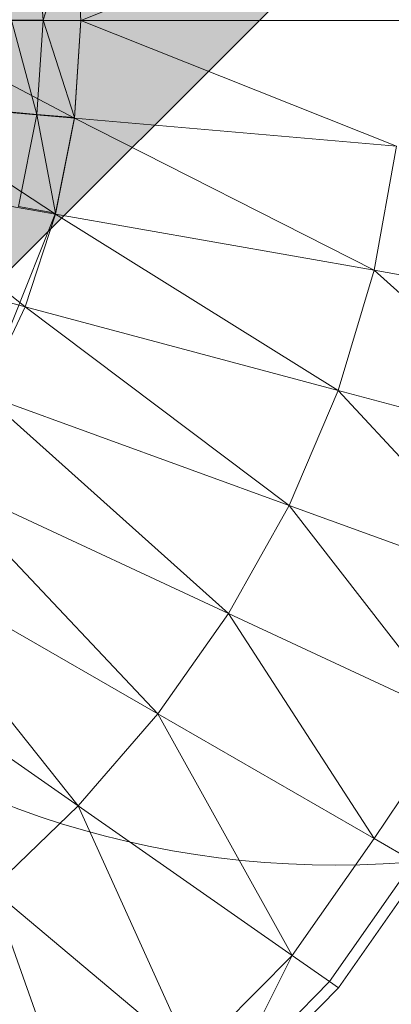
# Model space of a CAD drawing. Header units: metres. Extents: x 397.7 to 427.5, y 12.7 to 28.4.
# Tile 101 of 147: x 408.1791 to 408.2194, y 27.1244 to 27.2312. Entities that reach past the tile are written whole.
import ezdxf

# ---------------------------------------------------------------- set-up
doc = ezdxf.new("R2010")
doc.units = ezdxf.units.M
doc.layers.add('A-DETL-____-MBND', color=7, linetype='Continuous', lineweight=18)
doc.layers.add('A-DETL-GENF-OTLN', color=7, linetype='Continuous', lineweight=18)

# ---------------------------------------------------------------- blocks, each defined once
blk = doc.blocks.new('Family - Inodor P3-156334-06_ENLLUMENAT_P3')
at = {"layer": 'A-DETL-____-MBND', "color": 253, "true_color": 0xaaaaaa}
for p, q in [((0.66725, 0.21359), (0.63302, 0.19991)), ((0.62893, 0.19992), (0.62825, 0.21013)), ((0.62893, 0.19992), (0.62825, 0.21013)), ((0.62893, 0.19992), (0.63233, 0.21049)), ((0.62893, 0.19992), (0.63233, 0.21049)), ((0.63302, 0.19991), (0.63233, 0.21053)), ((0.63302, 0.19991), (0.63233, 0.21049)), ((0.63302, 0.19991), (0.61227, 0.19991)), ((0.63233, 0.1893), (0.61227, 0.19991)), ((0.62893, 0.19992), (0.62551, 0.19992)), ((0.62825, 0.18971), (0.62551, 0.19992)), ((0.62551, 0.19992), (0.62893, 0.19992)), ((0.62825, 0.18971), (0.62551, 0.19992)), ((0.62825, 0.18971), (0.62893, 0.19992)), ((0.62825, 0.18971), (0.62893, 0.19992)), ((0.63302, 0.19991), (0.62893, 0.19992)), ((0.63302, 0.19991), (0.62893, 0.19992)), ((0.63233, 0.18936), (0.62893, 0.19992)), ((0.63233, 0.18936), (0.62893, 0.19992)), ((0.63302, 0.19991), (0.63233, 0.1893)), ((0.63302, 0.19991), (0.63233, 0.18936)), ((0.66806, 0.19991), (0.63302, 0.19991)), ((0.66725, 0.18624), (0.63302, 0.19991)), ((0.63233, 0.1893), (0.61164, 0.19111)), ((0.63029, 0.17887), (0.61164, 0.19111)), ((0.62825, 0.18971), (0.62484, 0.19001)), ((0.62825, 0.18971), (0.62484, 0.19001)), ((0.62825, 0.18971), (0.62625, 0.1797)), ((0.62625, 0.1797), (0.62825, 0.18971)), ((0.63233, 0.18936), (0.62825, 0.18971)), ((0.63233, 0.18936), (0.62825, 0.18971)), ((0.63029, 0.179), (0.62825, 0.18971)), ((0.63029, 0.179), (0.62825, 0.18971)), ((0.63233, 0.18936), (0.63029, 0.179)), ((0.63233, 0.1893), (0.63029, 0.17887)), ((0.66725, 0.18624), (0.63233, 0.1893)), ((0.66485, 0.17278), (0.63233, 0.1893)), ((0.66725, 0.18624), (0.66485, 0.17278)), ((0.63029, 0.17887), (0.60979, 0.18249)), ((0.62697, 0.16883), (0.60979, 0.18249)), ((0.63029, 0.179), (0.62625, 0.1797)), ((0.63029, 0.179), (0.62625, 0.1797)), ((0.63029, 0.179), (0.62252, 0.15955)), ((0.63029, 0.17887), (0.62697, 0.16883)), ((0.66485, 0.17278), (0.63029, 0.17887)), ((0.66094, 0.15973), (0.63029, 0.17887)), ((0.62697, 0.16883), (0.6068, 0.17423)), ((0.66485, 0.17278), (0.66094, 0.15973)), ((0.69136, 0.1681), (0.66485, 0.17278)), ((0.68697, 0.15275), (0.66485, 0.17278)), ((0.62697, 0.16883), (0.62251, 0.15931)), ((0.66094, 0.15973), (0.62697, 0.16883)), ((0.65562, 0.14726), (0.62697, 0.16883)), ((0.65562, 0.14726), (0.62251, 0.15931)), ((0.62251, 0.15931), (0.64904, 0.13552)), ((0.66094, 0.15973), (0.65562, 0.14726)), ((0.68697, 0.15275), (0.66094, 0.15973)), ((0.68099, 0.13803), (0.66094, 0.15973)), ((0.64904, 0.13552), (0.61704, 0.15045)), ((0.61704, 0.15045), (0.64137, 0.12462)), ((0.65562, 0.14726), (0.64904, 0.13552)), ((0.68099, 0.13803), (0.65562, 0.14726)), ((0.67355, 0.12409), (0.65562, 0.14726)), ((0.64137, 0.12462), (0.61073, 0.14231)), ((0.61073, 0.14231), (0.63275, 0.11463)), ((0.63275, 0.11463), (0.60374, 0.13494)), ((0.64904, 0.13552), (0.64137, 0.12462)), ((0.67355, 0.12409), (0.64904, 0.13552)), ((0.64904, 0.13552), (0.66482, 0.11108)), ((0.64137, 0.12462), (0.63275, 0.11463)), ((0.66482, 0.11108), (0.64137, 0.12462)), ((0.64137, 0.12462), (0.65593, 0.0984)), ((0.67355, 0.12409), (0.66482, 0.11108)), ((0.63275, 0.11463), (0.62337, 0.10559)), ((0.65593, 0.0984), (0.63275, 0.11463)), ((0.63275, 0.11463), (0.64505, 0.08739)), ((0.66482, 0.11108), (0.65593, 0.0984)), ((0.6691, 0.10861), (0.66482, 0.11108)), ((0.6691, 0.10861), (0.65998, 0.09556)), ((0.67013, 0.10801), (0.66095, 0.09488)), ((0.64505, 0.08739), (0.62337, 0.10559)), ((0.62337, 0.10559), (0.63337, 0.0775)), ((0.65593, 0.0984), (0.64505, 0.08739)), ((0.64884, 0.08421), (0.65593, 0.0984)), ((0.65998, 0.09556), (0.65593, 0.0984)), ((0.65998, 0.09556), (0.64884, 0.08421)), ((0.66095, 0.09488), (0.65998, 0.09556)), ((0.66095, 0.09488), (0.64975, 0.08345))]:
    blk.add_line(p, q, dxfattribs=at)
blk = doc.blocks.new('LONDR55-XX_ZZ-ARQ-CAA-M3D-Londres55_ifc-1-06_ENLLUMENAT_P3')
at = {"layer": 'A-DETL-____-MBND', "color": 253, "lineweight": 18, "true_color": 0xaaaaaa}
blk.add_blockref('Family - Inodor P3-156334-06_ENLLUMENAT_P3', (407.55268, 27.03126), dxfattribs=at)
blk = doc.blocks.new('ZYR_06_02_02 Down Superficie - L 01-V2-06_ENLLUMENAT_P3')
at = {"layer": 'A-DETL-GENF-OTLN', "true_color": 0x00c400}
blk.add_hatch(color=92, dxfattribs=at).paths.add_polyline_path([(-0.07071, -0.07071), (0, 0), (-0.07071, 0.07071), (-0.0866, 0.05), (-0.09659, 0.02588), (-0.1, 0), (-0.09659, -0.02588), (-0.0866, -0.05)])
at = {"layer": 'A-DETL-GENF-OTLN', "color": 92, "true_color": 0x00c400}
for q in [(0.07071, 0.07071), (0, 0)]:
    blk.add_line((-0.07071, -0.07071), q, dxfattribs=at)
blk.add_circle((0, 0), 0.1, dxfattribs=at)

msp = doc.modelspace()

# ---------------------------------------------------------------- block references
at = {"lineweight": 5}
msp.add_blockref('LONDR55-XX_ZZ-ARQ-CAA-M3D-Londres55_ifc-1-06_ENLLUMENAT_P3', (0, 0), dxfattribs=at)
at = {"layer": 'A-DETL-GENF-OTLN', "color": 92, "true_color": 0x00c400}
msp.add_blockref('ZYR_06_02_02 Down Superficie - L 01-V2-06_ENLLUMENAT_P3', (408.21336, 27.23946), dxfattribs=at)

doc.saveas('drawing.dxf')
